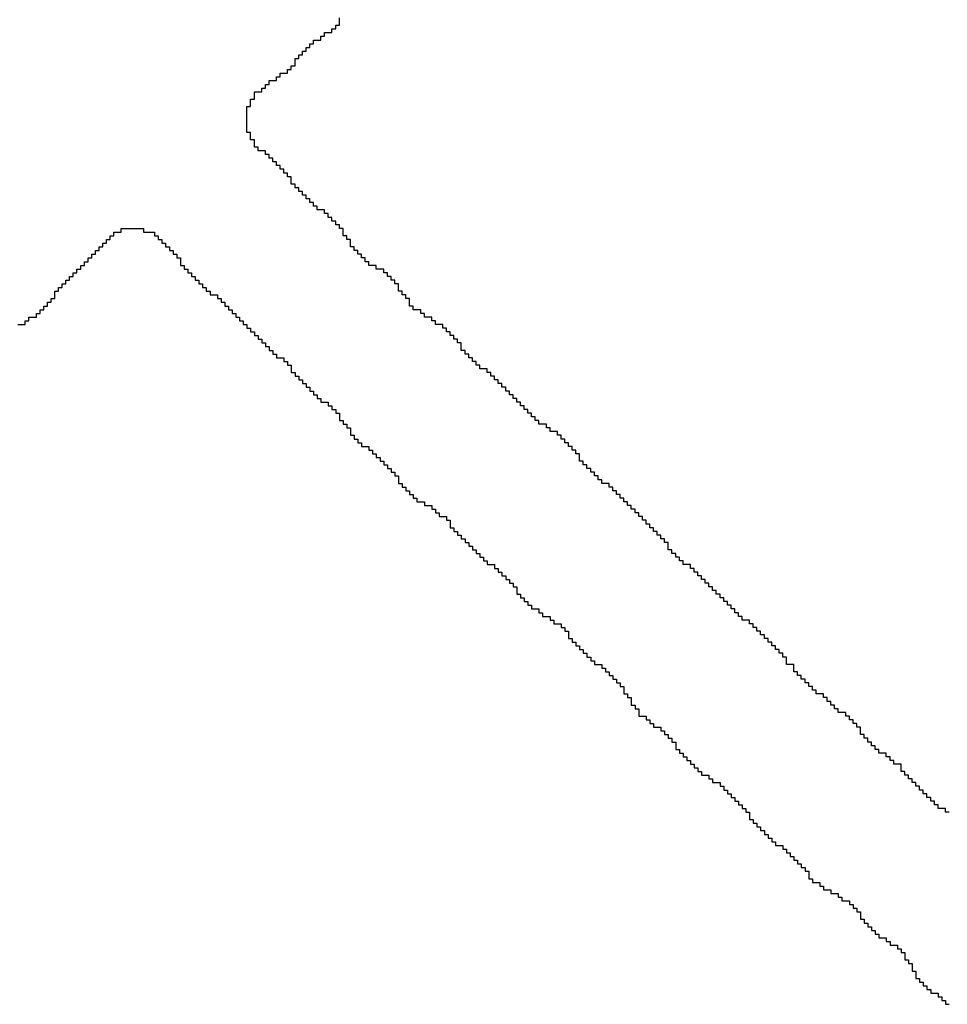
# Model space of a CAD drawing. Header units: millimetres. Extents: x 9.4 to 105.2, y 7.6 to 67.1.
# Tile 126 of 152: x 88.491 to 88.834, y 22.565 to 22.93. Entities that reach past the tile are written whole.
import ezdxf

# ---------------------------------------------------------------- set-up
doc = ezdxf.new("R2010")
doc.units = ezdxf.units.MM
doc.layers.add('BottomOverlay', color=54, linetype='Continuous')

msp = doc.modelspace()

# ---------------------------------------------------------------- linework, layer by layer
at = {"layer": 'BottomOverlay'}
for p, q in [((88.60891, 22.92892), (88.60891, 22.93029)), ((88.60618, 22.92482), (88.60618, 22.92619)), ((88.60618, 22.92619), (88.60755, 22.92619)), ((88.60755, 22.92619), (88.60755, 22.92756)), ((88.60755, 22.92756), (88.60891, 22.92756)), ((88.60891, 22.92756), (88.60891, 22.92892)), ((88.60208, 22.92209), (88.60208, 22.92345)), ((88.60208, 22.92345), (88.60344, 22.92345)), ((88.60344, 22.92345), (88.60344, 22.92482)), ((88.60344, 22.92482), (88.60618, 22.92482)), ((88.59661, 22.91799), (88.59661, 22.91935)), ((88.59661, 22.91935), (88.59798, 22.91935)), ((88.59798, 22.91935), (88.59798, 22.92072)), ((88.59798, 22.92072), (88.59935, 22.92072)), ((88.59935, 22.92072), (88.59935, 22.92209)), ((88.59935, 22.92209), (88.60208, 22.92209)), ((88.59251, 22.91389), (88.59251, 22.91525)), ((88.59251, 22.91525), (88.59388, 22.91525)), ((88.59388, 22.91525), (88.59388, 22.91662)), ((88.59388, 22.91662), (88.59524, 22.91662)), ((88.59524, 22.91662), (88.59524, 22.91799)), ((88.59524, 22.91799), (88.59661, 22.91799)), ((88.59114, 22.91115), (88.59114, 22.91252)), ((88.59114, 22.91252), (88.59251, 22.91252)), ((88.59251, 22.91252), (88.59251, 22.91389)), ((88.58567, 22.90705), (88.58567, 22.90842)), ((88.58567, 22.90842), (88.58704, 22.90842)), ((88.58704, 22.90842), (88.58704, 22.90979)), ((88.58704, 22.90979), (88.58977, 22.90979)), ((88.58977, 22.90979), (88.58977, 22.91115)), ((88.58977, 22.91115), (88.59114, 22.91115)), ((88.58021, 22.90295), (88.58021, 22.90432)), ((88.58021, 22.90432), (88.58157, 22.90432)), ((88.58157, 22.90432), (88.58157, 22.90568)), ((88.58157, 22.90568), (88.58294, 22.90568)), ((88.58294, 22.90568), (88.58294, 22.90705)), ((88.58294, 22.90705), (88.58567, 22.90705)), ((88.57747, 22.90158), (88.57747, 22.90295)), ((88.57747, 22.90295), (88.58021, 22.90295)), ((88.57747, 22.90022), (88.57747, 22.90158)), ((88.57474, 22.89612), (88.57474, 22.89748)), ((88.57474, 22.89748), (88.5761, 22.89748)), ((88.5761, 22.89885), (88.5761, 22.90022)), ((88.5761, 22.90022), (88.57747, 22.90022)), ((88.5761, 22.89748), (88.5761, 22.89885)), ((88.57474, 22.89475), (88.57474, 22.89612)), ((88.57474, 22.89338), (88.57474, 22.89475)), ((88.57474, 22.89201), (88.57474, 22.89338)), ((88.57474, 22.89065), (88.57474, 22.89201)), ((88.57474, 22.88928), (88.57474, 22.89065)), ((88.57474, 22.88791), (88.57474, 22.88928)), ((88.5761, 22.88791), (88.57474, 22.88791)), ((88.5761, 22.88655), (88.5761, 22.88791)), ((88.5761, 22.88518), (88.5761, 22.88655)), ((88.57747, 22.88518), (88.5761, 22.88518)), ((88.57747, 22.88381), (88.57747, 22.88518)), ((88.57747, 22.88245), (88.57747, 22.88381)), ((88.57884, 22.88245), (88.57747, 22.88245)), ((88.57884, 22.88108), (88.57884, 22.88245)), ((88.58157, 22.88108), (88.57884, 22.88108)), ((88.58157, 22.87971), (88.58157, 22.88108)), ((88.58294, 22.87971), (88.58157, 22.87971)), ((88.58294, 22.87834), (88.58294, 22.87971)), ((88.58431, 22.87834), (88.58294, 22.87834)), ((88.58431, 22.87698), (88.58431, 22.87834)), ((88.58567, 22.87698), (88.58431, 22.87698)), ((88.58567, 22.87561), (88.58567, 22.87698)), ((88.58704, 22.87561), (88.58567, 22.87561)), ((88.58704, 22.87424), (88.58704, 22.87561)), ((88.58841, 22.87424), (88.58704, 22.87424)), ((88.58841, 22.87288), (88.58841, 22.87424)), ((88.58977, 22.87288), (88.58841, 22.87288)), ((88.58977, 22.87151), (88.58977, 22.87288)), ((88.59114, 22.87151), (88.58977, 22.87151)), ((88.59114, 22.87014), (88.59114, 22.87151)), ((88.59114, 22.86878), (88.59114, 22.87014)), ((88.59251, 22.86878), (88.59114, 22.86878)), ((88.59251, 22.86741), (88.59251, 22.86878)), ((88.59388, 22.86741), (88.59251, 22.86741)), ((88.59388, 22.86604), (88.59388, 22.86741)), ((88.59524, 22.86604), (88.59388, 22.86604)), ((88.59524, 22.86467), (88.59524, 22.86604)), ((88.59661, 22.86467), (88.59524, 22.86467)), ((88.59661, 22.86331), (88.59661, 22.86467)), ((88.59798, 22.86331), (88.59661, 22.86331)), ((88.59798, 22.86194), (88.59798, 22.86331)), ((88.59935, 22.86194), (88.59798, 22.86194)), ((88.59935, 22.86057), (88.59935, 22.86194)), ((88.60071, 22.86057), (88.59935, 22.86057)), ((88.60071, 22.8592), (88.60071, 22.86057)), ((88.60344, 22.8592), (88.60071, 22.8592)), ((88.60344, 22.85784), (88.60344, 22.8592)), ((88.60481, 22.85784), (88.60344, 22.85784)), ((88.60481, 22.85647), (88.60481, 22.85784)), ((88.60618, 22.85647), (88.60481, 22.85647)), ((88.60618, 22.85511), (88.60618, 22.85647)), ((88.60755, 22.85511), (88.60618, 22.85511)), ((88.60755, 22.85374), (88.60755, 22.85511)), ((88.60891, 22.85374), (88.60755, 22.85374)), ((88.60891, 22.85237), (88.60891, 22.85374)), ((88.52416, 22.84827), (88.52416, 22.84964)), ((88.52416, 22.84964), (88.52553, 22.84964)), ((88.52553, 22.84964), (88.52553, 22.851)), ((88.52553, 22.851), (88.52826, 22.851)), ((88.52826, 22.851), (88.52826, 22.85237)), ((88.52826, 22.85237), (88.53646, 22.85237)), ((88.53646, 22.85237), (88.53646, 22.851)), ((88.53646, 22.851), (88.54056, 22.851)), ((88.54056, 22.851), (88.54056, 22.84964)), ((88.54056, 22.84964), (88.54193, 22.84964)), ((88.54193, 22.84964), (88.54193, 22.84827)), ((88.61028, 22.85237), (88.60891, 22.85237)), ((88.61028, 22.851), (88.61028, 22.85237)), ((88.61028, 22.84964), (88.61028, 22.851)), ((88.61165, 22.84964), (88.61028, 22.84964)), ((88.61165, 22.84827), (88.61165, 22.84964)), ((88.52142, 22.84553), (88.52142, 22.8469)), ((88.52142, 22.8469), (88.52279, 22.8469)), ((88.52279, 22.8469), (88.52279, 22.84827)), ((88.52279, 22.84827), (88.52416, 22.84827)), ((88.54193, 22.84827), (88.5433, 22.84827)), ((88.5433, 22.84827), (88.5433, 22.8469)), ((88.5433, 22.8469), (88.54466, 22.8469)), ((88.54466, 22.8469), (88.54466, 22.84553)), ((88.61301, 22.84827), (88.61165, 22.84827)), ((88.61301, 22.8469), (88.61301, 22.84827)), ((88.61301, 22.84553), (88.61301, 22.8469)), ((88.51732, 22.84144), (88.51732, 22.8428)), ((88.51732, 22.8428), (88.51869, 22.8428)), ((88.51869, 22.8428), (88.51869, 22.84417)), ((88.51869, 22.84417), (88.52006, 22.84417)), ((88.52006, 22.84417), (88.52006, 22.84553)), ((88.52006, 22.84553), (88.52142, 22.84553)), ((88.54466, 22.84553), (88.54603, 22.84553)), ((88.54603, 22.84553), (88.54603, 22.84417)), ((88.54603, 22.84417), (88.5474, 22.84417)), ((88.5474, 22.84417), (88.5474, 22.8428)), ((88.5474, 22.8428), (88.54876, 22.8428)), ((88.54876, 22.8428), (88.54876, 22.84144)), ((88.61438, 22.84553), (88.61301, 22.84553)), ((88.61438, 22.84417), (88.61438, 22.84553)), ((88.61575, 22.84417), (88.61438, 22.84417)), ((88.61575, 22.8428), (88.61575, 22.84417)), ((88.61712, 22.8428), (88.61575, 22.8428)), ((88.61712, 22.84144), (88.61712, 22.8428)), ((88.51322, 22.83733), (88.51322, 22.8387)), ((88.51322, 22.8387), (88.51459, 22.8387)), ((88.51459, 22.8387), (88.51459, 22.84007)), ((88.51459, 22.84007), (88.51596, 22.84007)), ((88.51596, 22.84007), (88.51596, 22.84144)), ((88.51596, 22.84144), (88.51732, 22.84144)), ((88.54876, 22.84144), (88.55013, 22.84144)), ((88.55013, 22.84144), (88.55013, 22.84007)), ((88.55013, 22.84007), (88.55013, 22.8387)), ((88.55013, 22.8387), (88.5515, 22.8387)), ((88.5515, 22.8387), (88.5515, 22.83733)), ((88.61848, 22.84144), (88.61712, 22.84144)), ((88.61848, 22.84007), (88.61848, 22.84144)), ((88.61985, 22.84007), (88.61848, 22.84007)), ((88.61985, 22.8387), (88.61985, 22.84007)), ((88.62258, 22.8387), (88.61985, 22.8387)), ((88.62258, 22.83733), (88.62258, 22.8387)), ((88.51049, 22.8346), (88.51049, 22.83597)), ((88.51049, 22.83597), (88.51185, 22.83597)), ((88.51185, 22.83597), (88.51185, 22.83733)), ((88.51185, 22.83733), (88.51322, 22.83733)), ((88.5515, 22.83733), (88.55287, 22.83733)), ((88.55287, 22.83733), (88.55287, 22.83597)), ((88.55287, 22.83597), (88.55423, 22.83597)), ((88.55423, 22.83597), (88.55423, 22.8346)), ((88.62532, 22.83733), (88.62258, 22.83733)), ((88.62532, 22.83597), (88.62532, 22.83733)), ((88.62668, 22.83597), (88.62532, 22.83597)), ((88.62668, 22.8346), (88.62668, 22.83597)), ((88.50639, 22.8305), (88.50639, 22.83186)), ((88.50639, 22.83186), (88.50775, 22.83186)), ((88.50775, 22.83186), (88.50775, 22.83323)), ((88.50775, 22.83323), (88.50912, 22.83323)), ((88.50912, 22.83323), (88.50912, 22.8346)), ((88.50912, 22.8346), (88.51049, 22.8346)), ((88.55423, 22.8346), (88.5556, 22.8346)), ((88.5556, 22.8346), (88.5556, 22.83323)), ((88.5556, 22.83323), (88.55697, 22.83323)), ((88.55697, 22.83323), (88.55697, 22.83186)), ((88.55697, 22.83186), (88.55833, 22.83186)), ((88.55833, 22.83186), (88.55833, 22.8305)), ((88.62805, 22.8346), (88.62668, 22.8346)), ((88.62805, 22.83323), (88.62805, 22.8346)), ((88.62942, 22.83323), (88.62805, 22.83323)), ((88.62942, 22.83186), (88.62942, 22.83323)), ((88.63079, 22.83186), (88.62942, 22.83186)), ((88.63079, 22.8305), (88.63079, 22.83186)), ((88.50365, 22.82776), (88.50365, 22.82913)), ((88.50365, 22.82913), (88.50502, 22.82913)), ((88.50365, 22.8264), (88.50365, 22.82776)), ((88.50502, 22.82913), (88.50502, 22.8305)), ((88.50502, 22.8305), (88.50639, 22.8305)), ((88.55833, 22.8305), (88.5597, 22.8305)), ((88.5597, 22.8305), (88.5597, 22.82913)), ((88.5597, 22.82913), (88.56107, 22.82913)), ((88.56107, 22.82913), (88.56107, 22.82776)), ((88.56107, 22.82776), (88.5638, 22.82776)), ((88.5638, 22.82776), (88.5638, 22.8264)), ((88.63079, 22.82913), (88.63079, 22.8305)), ((88.63215, 22.82913), (88.63079, 22.82913)), ((88.63215, 22.82776), (88.63215, 22.82913)), ((88.63352, 22.82776), (88.63215, 22.82776)), ((88.63352, 22.8264), (88.63352, 22.82776)), ((88.50092, 22.82366), (88.50092, 22.82503)), ((88.50092, 22.82503), (88.50229, 22.82503)), ((88.50229, 22.82503), (88.50229, 22.8264)), ((88.50229, 22.8264), (88.50365, 22.8264)), ((88.5638, 22.8264), (88.56517, 22.8264)), ((88.56517, 22.8264), (88.56517, 22.82503)), ((88.56517, 22.82503), (88.56654, 22.82503)), ((88.56654, 22.82503), (88.56654, 22.82366)), ((88.63489, 22.8264), (88.63352, 22.8264)), ((88.63489, 22.82503), (88.63489, 22.8264)), ((88.63489, 22.82366), (88.63489, 22.82503)), ((88.49682, 22.81956), (88.49682, 22.82093)), ((88.49682, 22.82093), (88.49818, 22.82093)), ((88.49818, 22.82093), (88.49818, 22.8223)), ((88.49818, 22.8223), (88.49955, 22.8223)), ((88.49955, 22.8223), (88.49955, 22.82366)), ((88.49955, 22.82366), (88.50092, 22.82366)), ((88.56654, 22.82366), (88.5679, 22.82366)), ((88.5679, 22.82366), (88.5679, 22.8223)), ((88.5679, 22.8223), (88.56927, 22.8223)), ((88.56927, 22.8223), (88.56927, 22.82093)), ((88.56927, 22.82093), (88.57064, 22.82093)), ((88.57064, 22.82093), (88.57064, 22.81956)), ((88.63625, 22.82366), (88.63489, 22.82366)), ((88.63625, 22.8223), (88.63625, 22.82366)), ((88.63899, 22.8223), (88.63625, 22.8223)), ((88.63899, 22.82093), (88.63899, 22.8223)), ((88.64035, 22.82093), (88.63899, 22.82093)), ((88.64035, 22.81956), (88.64035, 22.82093)), ((88.48998, 22.81683), (88.49272, 22.81683)), ((88.49272, 22.81683), (88.49272, 22.8182)), ((88.49272, 22.8182), (88.49409, 22.8182)), ((88.49409, 22.8182), (88.49409, 22.81956)), ((88.49409, 22.81956), (88.49682, 22.81956)), ((88.57064, 22.81956), (88.572, 22.81956)), ((88.572, 22.81956), (88.572, 22.8182)), ((88.572, 22.8182), (88.57337, 22.8182)), ((88.57337, 22.8182), (88.57337, 22.81683)), ((88.57337, 22.81683), (88.57474, 22.81683)), ((88.57474, 22.81683), (88.57474, 22.81546)), ((88.64309, 22.81956), (88.64035, 22.81956)), ((88.64309, 22.8182), (88.64309, 22.81956)), ((88.64446, 22.8182), (88.64309, 22.8182)), ((88.64446, 22.81683), (88.64446, 22.8182)), ((88.64719, 22.81683), (88.64446, 22.81683)), ((88.64719, 22.81546), (88.64719, 22.81683)), ((88.57474, 22.81546), (88.5761, 22.81546)), ((88.5761, 22.81546), (88.5761, 22.81409)), ((88.5761, 22.81409), (88.57747, 22.81409)), ((88.57747, 22.81409), (88.57747, 22.81273)), ((88.64856, 22.81546), (88.64719, 22.81546)), ((88.64856, 22.81409), (88.64856, 22.81546)), ((88.64992, 22.81409), (88.64856, 22.81409)), ((88.64992, 22.81273), (88.64992, 22.81409)), ((88.57747, 22.81273), (88.57884, 22.81273)), ((88.57884, 22.81273), (88.57884, 22.81136)), ((88.57884, 22.81136), (88.58021, 22.81136)), ((88.58021, 22.81136), (88.58021, 22.80999)), ((88.58021, 22.80999), (88.58157, 22.80999)), ((88.58157, 22.80999), (88.58157, 22.80863)), ((88.65129, 22.81273), (88.64992, 22.81273)), ((88.65129, 22.81136), (88.65129, 22.81273)), ((88.65266, 22.81136), (88.65129, 22.81136)), ((88.65266, 22.80999), (88.65266, 22.81136)), ((88.65402, 22.80999), (88.65266, 22.80999)), ((88.65402, 22.80863), (88.65402, 22.80999)), ((88.58157, 22.80863), (88.58294, 22.80863)), ((88.58294, 22.80863), (88.58294, 22.80726)), ((88.58294, 22.80726), (88.58431, 22.80726)), ((88.58431, 22.80726), (88.58431, 22.80589)), ((88.58431, 22.80589), (88.58567, 22.80589)), ((88.58567, 22.80589), (88.58567, 22.80453)), ((88.65402, 22.80726), (88.65402, 22.80863)), ((88.65539, 22.80726), (88.65402, 22.80726)), ((88.65539, 22.80589), (88.65539, 22.80726)), ((88.65676, 22.80589), (88.65539, 22.80589)), ((88.65676, 22.80453), (88.65676, 22.80589)), ((88.58567, 22.80453), (88.58841, 22.80453)), ((88.58841, 22.80453), (88.58841, 22.80316)), ((88.58841, 22.80316), (88.58977, 22.80316)), ((88.58977, 22.80316), (88.58977, 22.80179)), ((88.65813, 22.80453), (88.65676, 22.80453)), ((88.65813, 22.80316), (88.65813, 22.80453)), ((88.65949, 22.80316), (88.65813, 22.80316)), ((88.65949, 22.80179), (88.65949, 22.80316)), ((88.58977, 22.80179), (88.59114, 22.80179)), ((88.59114, 22.80179), (88.59114, 22.80042)), ((88.59114, 22.80042), (88.59114, 22.79906)), ((88.59114, 22.79906), (88.59251, 22.79906)), ((88.59251, 22.79906), (88.59251, 22.79769)), ((88.66086, 22.80179), (88.65949, 22.80179)), ((88.66086, 22.80042), (88.66086, 22.80179)), ((88.66359, 22.80042), (88.66086, 22.80042)), ((88.66359, 22.79906), (88.66359, 22.80042)), ((88.66496, 22.79906), (88.66359, 22.79906)), ((88.66496, 22.79769), (88.66496, 22.79906)), ((88.59251, 22.79769), (88.59388, 22.79769)), ((88.59388, 22.79769), (88.59388, 22.79632)), ((88.59388, 22.79632), (88.59524, 22.79632)), ((88.59524, 22.79632), (88.59524, 22.79496)), ((88.59524, 22.79496), (88.59661, 22.79496)), ((88.59661, 22.79496), (88.59661, 22.79359)), ((88.66633, 22.79769), (88.66496, 22.79769)), ((88.66633, 22.79632), (88.66633, 22.79769)), ((88.66769, 22.79632), (88.66633, 22.79632)), ((88.66769, 22.79496), (88.66769, 22.79632)), ((88.66906, 22.79496), (88.66769, 22.79496)), ((88.66906, 22.79359), (88.66906, 22.79496)), ((88.59661, 22.79359), (88.59798, 22.79359)), ((88.59798, 22.79359), (88.59798, 22.79222)), ((88.59798, 22.79222), (88.59935, 22.79222)), ((88.59935, 22.79222), (88.59935, 22.79086)), ((88.67043, 22.79359), (88.66906, 22.79359)), ((88.67043, 22.79222), (88.67043, 22.79359)), ((88.6718, 22.79222), (88.67043, 22.79222)), ((88.6718, 22.79086), (88.6718, 22.79222)), ((88.59935, 22.79086), (88.60071, 22.79086)), ((88.60071, 22.79086), (88.60071, 22.78949)), ((88.60071, 22.78949), (88.60208, 22.78949)), ((88.60208, 22.78949), (88.60208, 22.78812)), ((88.60208, 22.78812), (88.60481, 22.78812)), ((88.60481, 22.78812), (88.60481, 22.78675)), ((88.67316, 22.79086), (88.6718, 22.79086)), ((88.67316, 22.78949), (88.67316, 22.79086)), ((88.67453, 22.78949), (88.67316, 22.78949)), ((88.67453, 22.78812), (88.67453, 22.78949)), ((88.6759, 22.78812), (88.67453, 22.78812)), ((88.6759, 22.78675), (88.6759, 22.78812)), ((88.60481, 22.78675), (88.60618, 22.78675)), ((88.60618, 22.78675), (88.60618, 22.78539)), ((88.60618, 22.78539), (88.60755, 22.78539)), ((88.60755, 22.78539), (88.60755, 22.78402)), ((88.60755, 22.78402), (88.60891, 22.78402)), ((88.60891, 22.78402), (88.60891, 22.78265)), ((88.67726, 22.78675), (88.6759, 22.78675)), ((88.67726, 22.78539), (88.67726, 22.78675)), ((88.67863, 22.78539), (88.67726, 22.78539)), ((88.67863, 22.78402), (88.67863, 22.78539)), ((88.68, 22.78402), (88.67863, 22.78402)), ((88.68, 22.78265), (88.68, 22.78402)), ((88.60891, 22.78265), (88.60891, 22.78129)), ((88.60891, 22.78129), (88.61028, 22.78129)), ((88.61028, 22.78129), (88.61028, 22.77992)), ((88.68136, 22.78265), (88.68, 22.78265)), ((88.68136, 22.78129), (88.68136, 22.78265)), ((88.68273, 22.78129), (88.68136, 22.78129)), ((88.68273, 22.77992), (88.68273, 22.78129)), ((88.61028, 22.77992), (88.61165, 22.77992)), ((88.61165, 22.77992), (88.61165, 22.77855)), ((88.61165, 22.77855), (88.61301, 22.77855)), ((88.61301, 22.77855), (88.61301, 22.77719)), ((88.61301, 22.77719), (88.61301, 22.77582)), ((88.68547, 22.77992), (88.68273, 22.77992)), ((88.68547, 22.77855), (88.68547, 22.77992)), ((88.68683, 22.77855), (88.68547, 22.77855)), ((88.68683, 22.77719), (88.68683, 22.77855)), ((88.68957, 22.77719), (88.68683, 22.77719)), ((88.68957, 22.77582), (88.68957, 22.77719)), ((88.61301, 22.77582), (88.61438, 22.77582)), ((88.61438, 22.77582), (88.61438, 22.77445)), ((88.61438, 22.77445), (88.61575, 22.77445)), ((88.61575, 22.77445), (88.61575, 22.77308)), ((88.61575, 22.77308), (88.61712, 22.77308)), ((88.61712, 22.77308), (88.61712, 22.77172)), ((88.69094, 22.77582), (88.68957, 22.77582)), ((88.69094, 22.77445), (88.69094, 22.77582)), ((88.6923, 22.77445), (88.69094, 22.77445)), ((88.6923, 22.77308), (88.6923, 22.77445)), ((88.69367, 22.77308), (88.6923, 22.77308)), ((88.69367, 22.77172), (88.69367, 22.77308)), ((88.61712, 22.77172), (88.61985, 22.77172)), ((88.61985, 22.77172), (88.61985, 22.77035)), ((88.61985, 22.77035), (88.62122, 22.77035)), ((88.62122, 22.77035), (88.62122, 22.76898)), ((88.69503, 22.77172), (88.69367, 22.77172)), ((88.69503, 22.77035), (88.69503, 22.77172)), ((88.6964, 22.77035), (88.69503, 22.77035)), ((88.6964, 22.76898), (88.6964, 22.77035)), ((88.62122, 22.76898), (88.62258, 22.76898)), ((88.62258, 22.76898), (88.62258, 22.76762)), ((88.62258, 22.76762), (88.62395, 22.76762)), ((88.62395, 22.76762), (88.62395, 22.76625)), ((88.62395, 22.76625), (88.62532, 22.76625)), ((88.62532, 22.76625), (88.62532, 22.76488)), ((88.69777, 22.76898), (88.6964, 22.76898)), ((88.69777, 22.76762), (88.69777, 22.76898)), ((88.69777, 22.76625), (88.69777, 22.76762)), ((88.69914, 22.76625), (88.69777, 22.76625)), ((88.69914, 22.76488), (88.69914, 22.76625)), ((88.62532, 22.76488), (88.62668, 22.76488)), ((88.62668, 22.76488), (88.62668, 22.76352)), ((88.62668, 22.76352), (88.62805, 22.76352)), ((88.62805, 22.76352), (88.62805, 22.76215)), ((88.62805, 22.76215), (88.62942, 22.76215)), ((88.62942, 22.76215), (88.62942, 22.76078)), ((88.7005, 22.76488), (88.69914, 22.76488)), ((88.7005, 22.76352), (88.7005, 22.76488)), ((88.70187, 22.76352), (88.7005, 22.76352)), ((88.70187, 22.76215), (88.70187, 22.76352)), ((88.70324, 22.76215), (88.70187, 22.76215)), ((88.70324, 22.76078), (88.70324, 22.76215)), ((88.62942, 22.76078), (88.63079, 22.76078)), ((88.63079, 22.76078), (88.63079, 22.75941)), ((88.63079, 22.75941), (88.63079, 22.75805)), ((88.7046, 22.76078), (88.70324, 22.76078)), ((88.7046, 22.75941), (88.7046, 22.76078)), ((88.70597, 22.75941), (88.7046, 22.75941)), ((88.70597, 22.75805), (88.70597, 22.75941)), ((88.63079, 22.75805), (88.63215, 22.75805)), ((88.63215, 22.75805), (88.63215, 22.75668)), ((88.63215, 22.75668), (88.63352, 22.75668)), ((88.63352, 22.75668), (88.63352, 22.75531)), ((88.63352, 22.75531), (88.63489, 22.75531)), ((88.63489, 22.75531), (88.63489, 22.75394)), ((88.7087, 22.75805), (88.70597, 22.75805)), ((88.7087, 22.75668), (88.7087, 22.75805)), ((88.71007, 22.75668), (88.7087, 22.75668)), ((88.71007, 22.75531), (88.71007, 22.75668)), ((88.71144, 22.75531), (88.71007, 22.75531)), ((88.71144, 22.75394), (88.71144, 22.75531)), ((88.63489, 22.75394), (88.63625, 22.75394)), ((88.63625, 22.75394), (88.63625, 22.75258)), ((88.63625, 22.75258), (88.63762, 22.75258)), ((88.63762, 22.75258), (88.63762, 22.75121)), ((88.63762, 22.75121), (88.64035, 22.75121)), ((88.64035, 22.75121), (88.64035, 22.74985)), ((88.71281, 22.75394), (88.71144, 22.75394)), ((88.71281, 22.75258), (88.71281, 22.75394)), ((88.71417, 22.75258), (88.71281, 22.75258)), ((88.71417, 22.75121), (88.71417, 22.75258)), ((88.71554, 22.75121), (88.71417, 22.75121)), ((88.71554, 22.74985), (88.71554, 22.75121)), ((88.64035, 22.74985), (88.64309, 22.74985)), ((88.64309, 22.74985), (88.64309, 22.74848)), ((88.64309, 22.74848), (88.64446, 22.74848)), ((88.64446, 22.74848), (88.64446, 22.74711)), ((88.71691, 22.74985), (88.71554, 22.74985)), ((88.71691, 22.74848), (88.71691, 22.74985)), ((88.71827, 22.74848), (88.71691, 22.74848)), ((88.71827, 22.74711), (88.71827, 22.74848)), ((88.64446, 22.74711), (88.64582, 22.74711)), ((88.64582, 22.74711), (88.64582, 22.74574)), ((88.64582, 22.74574), (88.64856, 22.74574)), ((88.64856, 22.74574), (88.64856, 22.74438)), ((88.64856, 22.74438), (88.64992, 22.74438)), ((88.64992, 22.74438), (88.64992, 22.74301)), ((88.71964, 22.74711), (88.71827, 22.74711)), ((88.71964, 22.74574), (88.71964, 22.74711)), ((88.72101, 22.74574), (88.71964, 22.74574)), ((88.72101, 22.74438), (88.72101, 22.74574)), ((88.72238, 22.74438), (88.72101, 22.74438)), ((88.72238, 22.74301), (88.72238, 22.74438)), ((88.64992, 22.74301), (88.64992, 22.74164)), ((88.64992, 22.74164), (88.65129, 22.74164)), ((88.65129, 22.74164), (88.65129, 22.74027)), ((88.65129, 22.74027), (88.65266, 22.74027)), ((88.65266, 22.74027), (88.65266, 22.73891)), ((88.72374, 22.74301), (88.72238, 22.74301)), ((88.72374, 22.74164), (88.72374, 22.74301)), ((88.72511, 22.74164), (88.72374, 22.74164)), ((88.72511, 22.74027), (88.72511, 22.74164)), ((88.72648, 22.74027), (88.72511, 22.74027)), ((88.72648, 22.73891), (88.72648, 22.74027)), ((88.65266, 22.73891), (88.65402, 22.73891)), ((88.65402, 22.73891), (88.65402, 22.73754)), ((88.65402, 22.73754), (88.65539, 22.73754)), ((88.65539, 22.73754), (88.65539, 22.73617)), ((88.72784, 22.73891), (88.72648, 22.73891)), ((88.72784, 22.73754), (88.72784, 22.73891)), ((88.72921, 22.73754), (88.72784, 22.73754)), ((88.72921, 22.73617), (88.72921, 22.73754)), ((88.65539, 22.73617), (88.65676, 22.73617)), ((88.65676, 22.73617), (88.65676, 22.73481)), ((88.65676, 22.73481), (88.65813, 22.73481)), ((88.65813, 22.73481), (88.65813, 22.73344)), ((88.65813, 22.73344), (88.65949, 22.73344)), ((88.65949, 22.73344), (88.65949, 22.73207)), ((88.73058, 22.73617), (88.72921, 22.73617)), ((88.73058, 22.73481), (88.73058, 22.73617)), ((88.73058, 22.73344), (88.73058, 22.73481)), ((88.73194, 22.73344), (88.73058, 22.73344)), ((88.73194, 22.73207), (88.73194, 22.73344)), ((88.65949, 22.73207), (88.66086, 22.73207)), ((88.66086, 22.73207), (88.66086, 22.73071)), ((88.66086, 22.73071), (88.66223, 22.73071)), ((88.66223, 22.73071), (88.66223, 22.72934)), ((88.66223, 22.72934), (88.66359, 22.72934)), ((88.66359, 22.72934), (88.66359, 22.72797)), ((88.73331, 22.73207), (88.73194, 22.73207)), ((88.73331, 22.73071), (88.73331, 22.73207)), ((88.73468, 22.73071), (88.73331, 22.73071)), ((88.73468, 22.72934), (88.73468, 22.73071)), ((88.73605, 22.72934), (88.73468, 22.72934)), ((88.73605, 22.72797), (88.73605, 22.72934)), ((88.66359, 22.72797), (88.66633, 22.72797)), ((88.66633, 22.72797), (88.66633, 22.7266)), ((88.66633, 22.7266), (88.66769, 22.7266)), ((88.66769, 22.7266), (88.66769, 22.72524)), ((88.73878, 22.72797), (88.73605, 22.72797)), ((88.73878, 22.7266), (88.73878, 22.72797)), ((88.74015, 22.7266), (88.73878, 22.7266)), ((88.74015, 22.72524), (88.74015, 22.7266)), ((88.66769, 22.72524), (88.66906, 22.72524)), ((88.66906, 22.72524), (88.66906, 22.72387)), ((88.66906, 22.72387), (88.67043, 22.72387)), ((88.67043, 22.72387), (88.67043, 22.7225)), ((88.67043, 22.7225), (88.6718, 22.7225)), ((88.6718, 22.7225), (88.6718, 22.72114)), ((88.74151, 22.72524), (88.74015, 22.72524)), ((88.74151, 22.72387), (88.74151, 22.72524)), ((88.74288, 22.72387), (88.74151, 22.72387)), ((88.74288, 22.7225), (88.74288, 22.72387)), ((88.74425, 22.7225), (88.74288, 22.7225)), ((88.74425, 22.72114), (88.74425, 22.7225)), ((88.6718, 22.72114), (88.67316, 22.72114)), ((88.67316, 22.72114), (88.67316, 22.71977)), ((88.67316, 22.71977), (88.67453, 22.71977)), ((88.67453, 22.71977), (88.67453, 22.7184)), ((88.67453, 22.7184), (88.67453, 22.71704)), ((88.74561, 22.72114), (88.74425, 22.72114)), ((88.74561, 22.71977), (88.74561, 22.72114)), ((88.74698, 22.71977), (88.74561, 22.71977)), ((88.74698, 22.7184), (88.74698, 22.71977)), ((88.74835, 22.7184), (88.74698, 22.7184)), ((88.74835, 22.71704), (88.74835, 22.7184)), ((88.67453, 22.71704), (88.6759, 22.71704)), ((88.6759, 22.71704), (88.6759, 22.71567)), ((88.6759, 22.71567), (88.67726, 22.71567)), ((88.67726, 22.71567), (88.67726, 22.7143)), ((88.74972, 22.71704), (88.74835, 22.71704)), ((88.74972, 22.71567), (88.74972, 22.71704)), ((88.75108, 22.71567), (88.74972, 22.71567)), ((88.75108, 22.7143), (88.75108, 22.71567)), ((88.67726, 22.7143), (88.67863, 22.7143)), ((88.67863, 22.7143), (88.67863, 22.71294)), ((88.67863, 22.71294), (88.68, 22.71294)), ((88.68, 22.71294), (88.68, 22.71157)), ((88.68, 22.71157), (88.68273, 22.71157)), ((88.68273, 22.71157), (88.68273, 22.7102)), ((88.75245, 22.7143), (88.75108, 22.7143)), ((88.75245, 22.71294), (88.75245, 22.7143)), ((88.75382, 22.71294), (88.75245, 22.71294)), ((88.75382, 22.71157), (88.75382, 22.71294)), ((88.75518, 22.71157), (88.75382, 22.71157)), ((88.75518, 22.7102), (88.75518, 22.71157)), ((88.68273, 22.7102), (88.6841, 22.7102)), ((88.6841, 22.7102), (88.6841, 22.70883)), ((88.6841, 22.70883), (88.68683, 22.70883)), ((88.68683, 22.70883), (88.68683, 22.70747)), ((88.68683, 22.70747), (88.6882, 22.70747)), ((88.6882, 22.70747), (88.6882, 22.7061)), ((88.75655, 22.7102), (88.75518, 22.7102)), ((88.75655, 22.70883), (88.75655, 22.7102)), ((88.75792, 22.70883), (88.75655, 22.70883)), ((88.75792, 22.70747), (88.75792, 22.70883)), ((88.76065, 22.70747), (88.75792, 22.70747)), ((88.76065, 22.7061), (88.76065, 22.70747)), ((88.6882, 22.7061), (88.69094, 22.7061)), ((88.69094, 22.7061), (88.69094, 22.70473)), ((88.69094, 22.70473), (88.6923, 22.70473)), ((88.6923, 22.70473), (88.6923, 22.70337)), ((88.76202, 22.7061), (88.76065, 22.7061)), ((88.76202, 22.70473), (88.76202, 22.7061)), ((88.76339, 22.70473), (88.76202, 22.70473)), ((88.76339, 22.70337), (88.76339, 22.70473)), ((88.6923, 22.70337), (88.69367, 22.70337)), ((88.69367, 22.70337), (88.69367, 22.702)), ((88.69367, 22.702), (88.69367, 22.70063)), ((88.69367, 22.70063), (88.69503, 22.70063)), ((88.69503, 22.70063), (88.69503, 22.69927)), ((88.76475, 22.70337), (88.76339, 22.70337)), ((88.76475, 22.702), (88.76475, 22.70337)), ((88.76612, 22.702), (88.76475, 22.702)), ((88.76612, 22.70063), (88.76612, 22.702)), ((88.76749, 22.70063), (88.76612, 22.70063)), ((88.76749, 22.69927), (88.76749, 22.70063)), ((88.69503, 22.69927), (88.6964, 22.69927)), ((88.6964, 22.69927), (88.6964, 22.6979)), ((88.6964, 22.6979), (88.69777, 22.6979)), ((88.69777, 22.6979), (88.69777, 22.69653)), ((88.69777, 22.69653), (88.69914, 22.69653)), ((88.69914, 22.69653), (88.69914, 22.69516)), ((88.76885, 22.69927), (88.76749, 22.69927)), ((88.76885, 22.6979), (88.76885, 22.69927)), ((88.77022, 22.6979), (88.76885, 22.6979)), ((88.77022, 22.69653), (88.77022, 22.6979)), ((88.77159, 22.69653), (88.77022, 22.69653)), ((88.77159, 22.69516), (88.77159, 22.69653)), ((88.69914, 22.69516), (88.7005, 22.69516)), ((88.7005, 22.69516), (88.7005, 22.6938)), ((88.7005, 22.6938), (88.70187, 22.6938)), ((88.70187, 22.6938), (88.70187, 22.69243)), ((88.77295, 22.69516), (88.77159, 22.69516)), ((88.77295, 22.6938), (88.77295, 22.69516)), ((88.77432, 22.6938), (88.77295, 22.6938)), ((88.77432, 22.69243), (88.77432, 22.6938)), ((88.70187, 22.69243), (88.70324, 22.69243)), ((88.70324, 22.69243), (88.70324, 22.69106)), ((88.70324, 22.69106), (88.70597, 22.69106)), ((88.70597, 22.69106), (88.70597, 22.6897)), ((88.70597, 22.6897), (88.70734, 22.6897)), ((88.70734, 22.6897), (88.70734, 22.68833)), ((88.77432, 22.69106), (88.77432, 22.69243)), ((88.77706, 22.69106), (88.77432, 22.69106)), ((88.77706, 22.6897), (88.77706, 22.69106)), ((88.77706, 22.68833), (88.77706, 22.6897)), ((88.70734, 22.68833), (88.7087, 22.68833)), ((88.7087, 22.68833), (88.7087, 22.68696)), ((88.7087, 22.68696), (88.71007, 22.68696)), ((88.71007, 22.68696), (88.71007, 22.6856)), ((88.71007, 22.6856), (88.71144, 22.6856)), ((88.71144, 22.6856), (88.71144, 22.68423)), ((88.77842, 22.68833), (88.77706, 22.68833)), ((88.77842, 22.68696), (88.77842, 22.68833)), ((88.77979, 22.68696), (88.77842, 22.68696)), ((88.77979, 22.6856), (88.77979, 22.68696)), ((88.78116, 22.6856), (88.77979, 22.6856)), ((88.78116, 22.68423), (88.78116, 22.6856)), ((88.71144, 22.68423), (88.71281, 22.68423)), ((88.71281, 22.68423), (88.71281, 22.68286)), ((88.71281, 22.68286), (88.71417, 22.68286)), ((88.71417, 22.68286), (88.71417, 22.68149)), ((88.78252, 22.68423), (88.78116, 22.68423)), ((88.78252, 22.68286), (88.78252, 22.68423)), ((88.78389, 22.68286), (88.78252, 22.68286)), ((88.78389, 22.68149), (88.78389, 22.68286)), ((88.71417, 22.68149), (88.71417, 22.68013)), ((88.71417, 22.68013), (88.71554, 22.68013)), ((88.71554, 22.68013), (88.71554, 22.67876)), ((88.71554, 22.67876), (88.71691, 22.67876)), ((88.71691, 22.67876), (88.71691, 22.67739)), ((88.78526, 22.68149), (88.78389, 22.68149)), ((88.78526, 22.68013), (88.78526, 22.68149)), ((88.78799, 22.68013), (88.78526, 22.68013)), ((88.78799, 22.67876), (88.78799, 22.68013)), ((88.78936, 22.67876), (88.78799, 22.67876)), ((88.78936, 22.67739), (88.78936, 22.67876)), ((88.71691, 22.67739), (88.71691, 22.67603)), ((88.71691, 22.67603), (88.71827, 22.67603)), ((88.71827, 22.67603), (88.71827, 22.67466)), ((88.71827, 22.67466), (88.71964, 22.67466)), ((88.71964, 22.67466), (88.71964, 22.67329)), ((88.79073, 22.67739), (88.78936, 22.67739)), ((88.79073, 22.67603), (88.79073, 22.67739)), ((88.79209, 22.67603), (88.79073, 22.67603)), ((88.79209, 22.67466), (88.79209, 22.67603)), ((88.79346, 22.67466), (88.79209, 22.67466)), ((88.79346, 22.67329), (88.79346, 22.67466)), ((88.71964, 22.67329), (88.71964, 22.67193)), ((88.71964, 22.67193), (88.72238, 22.67193)), ((88.72238, 22.67193), (88.72238, 22.67056)), ((88.7962, 22.67329), (88.79346, 22.67329)), ((88.7962, 22.67193), (88.7962, 22.67329)), ((88.79756, 22.67193), (88.7962, 22.67193)), ((88.79756, 22.67056), (88.79756, 22.67193)), ((88.72238, 22.67056), (88.72374, 22.67056)), ((88.72374, 22.67056), (88.72374, 22.66919)), ((88.72374, 22.66919), (88.72511, 22.66919)), ((88.72511, 22.66919), (88.72511, 22.66782)), ((88.72511, 22.66782), (88.72784, 22.66782)), ((88.72784, 22.66782), (88.72784, 22.66646)), ((88.79893, 22.67056), (88.79756, 22.67056)), ((88.79893, 22.66919), (88.79893, 22.67056)), ((88.80029, 22.66919), (88.79893, 22.66919)), ((88.80029, 22.66782), (88.80029, 22.66919)), ((88.80166, 22.66782), (88.80029, 22.66782)), ((88.80166, 22.66646), (88.80166, 22.66782)), ((88.72784, 22.66646), (88.72921, 22.66646)), ((88.72921, 22.66646), (88.72921, 22.66509)), ((88.72921, 22.66509), (88.73058, 22.66509)), ((88.73058, 22.66509), (88.73058, 22.66372)), ((88.73058, 22.66372), (88.73194, 22.66372)), ((88.73194, 22.66372), (88.73194, 22.66235)), ((88.80166, 22.66509), (88.80166, 22.66646)), ((88.80303, 22.66509), (88.80166, 22.66509)), ((88.80303, 22.66372), (88.80303, 22.66509)), ((88.8044, 22.66372), (88.80303, 22.66372)), ((88.8044, 22.66235), (88.8044, 22.66372)), ((88.73194, 22.66235), (88.73331, 22.66235)), ((88.73331, 22.66235), (88.73331, 22.66099)), ((88.73331, 22.66099), (88.73331, 22.65962)), ((88.80576, 22.66235), (88.8044, 22.66235)), ((88.80576, 22.66099), (88.80576, 22.66235)), ((88.80713, 22.66099), (88.80576, 22.66099)), ((88.80713, 22.65962), (88.80713, 22.66099)), ((88.73331, 22.65962), (88.73468, 22.65962)), ((88.73468, 22.65962), (88.73468, 22.65826)), ((88.73468, 22.65826), (88.73605, 22.65826)), ((88.73605, 22.65826), (88.73605, 22.65689)), ((88.73605, 22.65689), (88.73741, 22.65689)), ((88.73741, 22.65689), (88.73741, 22.65552)), ((88.8085, 22.65962), (88.80713, 22.65962)), ((88.8085, 22.65826), (88.8085, 22.65962)), ((88.81123, 22.65826), (88.8085, 22.65826)), ((88.81123, 22.65689), (88.81123, 22.65826)), ((88.8126, 22.65689), (88.81123, 22.65689)), ((88.8126, 22.65552), (88.8126, 22.65689)), ((88.73741, 22.65552), (88.73878, 22.65552)), ((88.73878, 22.65552), (88.73878, 22.65415)), ((88.73878, 22.65415), (88.74015, 22.65415)), ((88.74015, 22.65415), (88.74015, 22.65279)), ((88.74015, 22.65279), (88.74151, 22.65279)), ((88.74151, 22.65279), (88.74151, 22.65142)), ((88.81397, 22.65552), (88.8126, 22.65552)), ((88.81397, 22.65415), (88.81397, 22.65552)), ((88.8167, 22.65415), (88.81397, 22.65415)), ((88.8167, 22.65279), (88.8167, 22.65415)), ((88.8167, 22.65142), (88.8167, 22.65279)), ((88.74151, 22.65142), (88.74288, 22.65142)), ((88.74288, 22.65142), (88.74288, 22.65005)), ((88.74288, 22.65005), (88.74561, 22.65005)), ((88.74561, 22.65005), (88.74561, 22.64868)), ((88.81807, 22.65142), (88.8167, 22.65142)), ((88.81807, 22.65005), (88.81807, 22.65142)), ((88.81943, 22.65005), (88.81807, 22.65005)), ((88.81943, 22.64868), (88.81943, 22.65005)), ((88.74561, 22.64868), (88.74698, 22.64868)), ((88.74698, 22.64868), (88.74698, 22.64732)), ((88.74698, 22.64732), (88.74972, 22.64732)), ((88.74972, 22.64732), (88.74972, 22.64595)), ((88.74972, 22.64595), (88.75108, 22.64595)), ((88.75108, 22.64595), (88.75108, 22.64459)), ((88.8208, 22.64868), (88.81943, 22.64868)), ((88.8208, 22.64732), (88.8208, 22.64868)), ((88.82217, 22.64732), (88.8208, 22.64732)), ((88.82217, 22.64595), (88.82217, 22.64732)), ((88.82353, 22.64595), (88.82217, 22.64595)), ((88.82353, 22.64459), (88.82353, 22.64595)), ((88.75108, 22.64459), (88.75245, 22.64459)), ((88.75245, 22.64459), (88.75245, 22.64322)), ((88.75245, 22.64322), (88.75382, 22.64322)), ((88.75382, 22.64322), (88.75382, 22.64185)), ((88.75382, 22.64185), (88.75518, 22.64185)), ((88.75518, 22.64185), (88.75518, 22.64048)), ((88.8249, 22.64459), (88.82353, 22.64459)), ((88.8249, 22.64322), (88.8249, 22.64459)), ((88.82627, 22.64322), (88.8249, 22.64322)), ((88.82627, 22.64185), (88.82627, 22.64322)), ((88.82764, 22.64185), (88.82627, 22.64185)), ((88.82764, 22.64048), (88.82764, 22.64185)), ((88.75518, 22.64048), (88.75655, 22.64048)), ((88.75655, 22.64048), (88.75655, 22.63912)), ((88.75655, 22.63912), (88.75792, 22.63912)), ((88.75792, 22.63912), (88.75792, 22.63775)), ((88.829, 22.64048), (88.82764, 22.64048)), ((88.829, 22.63912), (88.829, 22.64048)), ((88.83037, 22.63912), (88.829, 22.63912)), ((88.83037, 22.63775), (88.83037, 22.63912)), ((88.75792, 22.63775), (88.75928, 22.63775)), ((88.75928, 22.63775), (88.75928, 22.63638)), ((88.75928, 22.63638), (88.76065, 22.63638)), ((88.76065, 22.63638), (88.76065, 22.63501)), ((88.76065, 22.63501), (88.76065, 22.63365)), ((88.8331, 22.63775), (88.83037, 22.63775)), ((88.8331, 22.63638), (88.8331, 22.63775)), ((88.83447, 22.63638), (88.8331, 22.63638)), ((88.76065, 22.63365), (88.76202, 22.63365)), ((88.76202, 22.63365), (88.76202, 22.63228)), ((88.76202, 22.63228), (88.76339, 22.63228)), ((88.76339, 22.63228), (88.76339, 22.63091)), ((88.76339, 22.63091), (88.76475, 22.63091)), ((88.76475, 22.63091), (88.76475, 22.62955)), ((88.76475, 22.62955), (88.76612, 22.62955)), ((88.76612, 22.62955), (88.76612, 22.62818)), ((88.76612, 22.62818), (88.76749, 22.62818)), ((88.76749, 22.62818), (88.76749, 22.62681)), ((88.76749, 22.62681), (88.76885, 22.62681)), ((88.76885, 22.62681), (88.76885, 22.62545)), ((88.76885, 22.62545), (88.77022, 22.62545)), ((88.77022, 22.62545), (88.77022, 22.62408)), ((88.77022, 22.62408), (88.77295, 22.62408)), ((88.77295, 22.62408), (88.77295, 22.62271)), ((88.77295, 22.62271), (88.77432, 22.62271)), ((88.77432, 22.62271), (88.77432, 22.62135)), ((88.77432, 22.62135), (88.77569, 22.62135)), ((88.77569, 22.62135), (88.77569, 22.61998)), ((88.77569, 22.61998), (88.77706, 22.61998)), ((88.77706, 22.61998), (88.77706, 22.61861)), ((88.77706, 22.61861), (88.77842, 22.61861)), ((88.77842, 22.61861), (88.77842, 22.61724)), ((88.77842, 22.61724), (88.77979, 22.61724)), ((88.77979, 22.61724), (88.77979, 22.61588)), ((88.77979, 22.61588), (88.78116, 22.61588)), ((88.78116, 22.61588), (88.78116, 22.61451)), ((88.78116, 22.61451), (88.78252, 22.61451)), ((88.78252, 22.61451), (88.78252, 22.61314)), ((88.78252, 22.61314), (88.78252, 22.61178)), ((88.78252, 22.61178), (88.78389, 22.61178)), ((88.78389, 22.61178), (88.78389, 22.61041)), ((88.78389, 22.61041), (88.78662, 22.61041)), ((88.78662, 22.61041), (88.78662, 22.60904)), ((88.78662, 22.60904), (88.78799, 22.60904)), ((88.78799, 22.60904), (88.78799, 22.60768)), ((88.78799, 22.60768), (88.79073, 22.60768)), ((88.79073, 22.60768), (88.79073, 22.60631)), ((88.79073, 22.60631), (88.79346, 22.60631)), ((88.79346, 22.60631), (88.79346, 22.60494)), ((88.79346, 22.60494), (88.79483, 22.60494)), ((88.79483, 22.60494), (88.79483, 22.60357)), ((88.79483, 22.60357), (88.79756, 22.60357)), ((88.79756, 22.60357), (88.79756, 22.60221)), ((88.79756, 22.60221), (88.79893, 22.60221)), ((88.79893, 22.60221), (88.79893, 22.60084)), ((88.79893, 22.60084), (88.80029, 22.60084)), ((88.80029, 22.60084), (88.80029, 22.59947)), ((88.80029, 22.59947), (88.80166, 22.59947)), ((88.80166, 22.59947), (88.80166, 22.59811)), ((88.80166, 22.59811), (88.80166, 22.59674)), ((88.80166, 22.59674), (88.80303, 22.59674)), ((88.80303, 22.59674), (88.80303, 22.59537)), ((88.80303, 22.59537), (88.8044, 22.59537)), ((88.8044, 22.59537), (88.8044, 22.59401)), ((88.8044, 22.59401), (88.80576, 22.59401)), ((88.80576, 22.59401), (88.80576, 22.59264)), ((88.80576, 22.59264), (88.80713, 22.59264)), ((88.80713, 22.59264), (88.80713, 22.59127)), ((88.80713, 22.59127), (88.8085, 22.59127)), ((88.8085, 22.59127), (88.8085, 22.5899)), ((88.8085, 22.5899), (88.81123, 22.5899)), ((88.81123, 22.5899), (88.81123, 22.58854)), ((88.81123, 22.58854), (88.8126, 22.58854)), ((88.8126, 22.58854), (88.8126, 22.58717)), ((88.8126, 22.58717), (88.81533, 22.58717)), ((88.81533, 22.58717), (88.81533, 22.5858)), ((88.81533, 22.5858), (88.8167, 22.5858)), ((88.8167, 22.5858), (88.8167, 22.58444)), ((88.8167, 22.58444), (88.81807, 22.58444)), ((88.81807, 22.58444), (88.81807, 22.58307)), ((88.81807, 22.58307), (88.81807, 22.5817)), ((88.81807, 22.5817), (88.81943, 22.5817)), ((88.81943, 22.5817), (88.81943, 22.58034)), ((88.81943, 22.58034), (88.8208, 22.58034)), ((88.8208, 22.58034), (88.8208, 22.57897)), ((88.8208, 22.57897), (88.8208, 22.5776)), ((88.8208, 22.5776), (88.82217, 22.5776)), ((88.82217, 22.5776), (88.82217, 22.57623)), ((88.82217, 22.57623), (88.82217, 22.57487)), ((88.82217, 22.57487), (88.82353, 22.57487)), ((88.82353, 22.57487), (88.82353, 22.5735)), ((88.82353, 22.5735), (88.8249, 22.5735)), ((88.8249, 22.5735), (88.8249, 22.57213)), ((88.8249, 22.57213), (88.82627, 22.57213)), ((88.82627, 22.57213), (88.82627, 22.57077)), ((88.82627, 22.57077), (88.82764, 22.57077)), ((88.82764, 22.57077), (88.82764, 22.5694)), ((88.82764, 22.5694), (88.83037, 22.5694)), ((88.83037, 22.5694), (88.83037, 22.56803)), ((88.83037, 22.56803), (88.83174, 22.56803)), ((88.83174, 22.56803), (88.83174, 22.56667)), ((88.83174, 22.56667), (88.8331, 22.56667)), ((88.8331, 22.56667), (88.8331, 22.5653)), ((88.8331, 22.5653), (88.83447, 22.5653))]:
    msp.add_line(p, q, dxfattribs=at)

doc.saveas('drawing.dxf')
